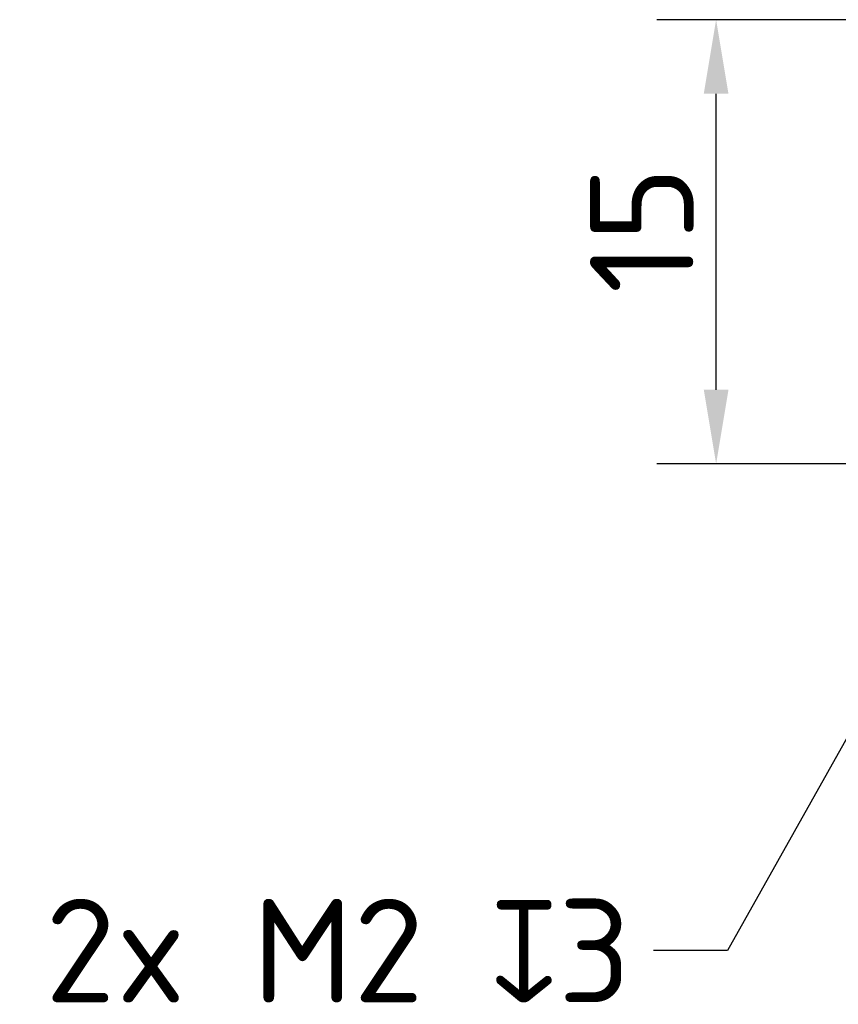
# Model space of a CAD drawing. Header units: millimetres. Extents: x 5 to 415, y 5 to 292.
# Tile 39 of 123: x 192 to 219, y 132 to 166. Entities that reach past the tile are written whole.
import ezdxf

# ---------------------------------------------------------------- set-up
doc = ezdxf.new("R2010")
doc.units = ezdxf.units.MM
doc.layers.add('Bemaßung (ISO)', color=7, linetype='Continuous', lineweight=25)
doc.layers.add('Symbol (ISO)', color=7, linetype='Continuous', lineweight=25)
doc.styles.add('Notiztext (ISO)', font='isocpeur.ttf')
doc.dimstyles.new('Standard (ISO)', dxfattribs={"dimtxt": 3.5, "dimasz": 2.5, "dimexe": 2, "dimexo": 0, "dimgap": 0.762, "dimtad": 1, "dimtoh": 1, "dimdec": 8, "dimdsep": 46, "dimtxsty": 'Notiztext (ISO)', "dimcen": 0.09, "dimdle": 10, "dimclrd": 256, "dimclre": 256, "dimclrt": 256, "dimadec": 6, "dimazin": 2, "dimtfac": 0.514286, "dimtdec": 3, "dimtmove": 0, "dimatfit": 3, "dimfxl": 1, "dimtolj": 1, "dimlwd": -1, "dimlwe": -1, "dimarcsym": 0})
doc.dimstyles.new('Standard - Methode 1b (ISO)$7', dxfattribs={"dimtxt": 3.5, "dimasz": 2.5, "dimexe": 2, "dimexo": 0, "dimgap": 0.762, "dimtad": 1, "dimtoh": 1, "dimdsep": 46, "dimtxsty": 'Notiztext (ISO)', "dimcen": 0.09, "dimdle": 10, "dimclrd": 256, "dimclre": 256, "dimclrt": 256, "dimazin": 2, "dimtfac": 1, "dimtmove": 0, "dimatfit": 3, "dimfxl": 1, "dimtolj": 1, "dimlwd": -1, "dimlwe": -1, "dimarcsym": 0})

# ---------------------------------------------------------------- blocks, each defined once
blk = doc.blocks.new('*D12')
at = {"layer": 'Bemaßung (ISO)', "transparency": 16777216}
for p, q in [((222.187, 165.735), (213.291, 165.735)), ((215.291, 153.235), (215.291, 163.235)), ((222.187, 150.735), (213.291, 150.735))]:
    blk.add_line(p, q, dxfattribs=at)
for points in [[(214.874, 163.235), (215.708, 163.235), (215.291, 165.735)], [(214.874, 153.235), (215.708, 153.235), (215.291, 150.735)]]:
    blk.add_solid(points, dxfattribs=at)
at = {"layer": 'Defpoints', "color": 0, "transparency": 16777216}
for p in [(215.291, 165.735), (222.187, 165.735), (222.187, 150.735)]:
    blk.add_point(p, dxfattribs=at)
at = {"layer": 'Bemaßung (ISO)', "transparency": 16777216, "insert": (211.029, 156.485), "char_height": 3.5, "attachment_point": 1, "rotation": 90, "style": 'Notiztext (ISO)'}
blk.add_mtext('\\A1;15', dxfattribs=at)

msp = doc.modelspace()

# ---------------------------------------------------------------- texts
at = {"layer": 'Symbol (ISO)', "insert": (212.41165009, 136.04515444), "char_height": 3.4999999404, "width": 21.2239381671, "attachment_point": 3, "style": 'Notiztext (ISO)'}
msp.add_mtext('\\fISOCPEUR|b0|i0;{\\H3.5000;2x M2 }\\fAIGDT|b0|i0;{\\H3.5000;x}\\fISOCPEUR|b0|i0;{\\H3.5000;3}', dxfattribs=at)

# ---------------------------------------------------------------- dimensions: what is measured, and where the dimension line sits
at = {"layer": 'Bemaßung (ISO)'}
dim = msp.add_linear_dim(base=(215.2908885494, 165.7349989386), p1=(222.187221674, 150.7349989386), p2=(222.187221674, 165.7349989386), angle=90, dimstyle='Standard (ISO)', override={"dimgap": 0.762, "dimtoh": 0, "dimdec": 8, "dimtol": 0, "dimlim": 0, "dimtp": 0, "dimtm": 0, "dimtdec": 3, "dimtofl": 0, "dimatfit": 1}, dxfattribs=at)
dim.commit()
dim.dimension.update_dxf_attribs({"geometry": '*D12', "text_midpoint": (215.2908885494, 158.2349989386), "dimtype": 160})

# ---------------------------------------------------------------- leaders
at = {"layer": 'Symbol (ISO)', "annotation_type": 0, "has_hookline": 1, "hookline_direction": 1, "text_width": 20.64677992}
msp.add_leader([(224.27440828, 149.634428), (215.67365009, 134.29515447), (213.17365009, 134.29515447)], dimstyle='Standard - Methode 1b (ISO)$7', override={"dimtad": 0}, dxfattribs=at)

doc.saveas('drawing.dxf')
